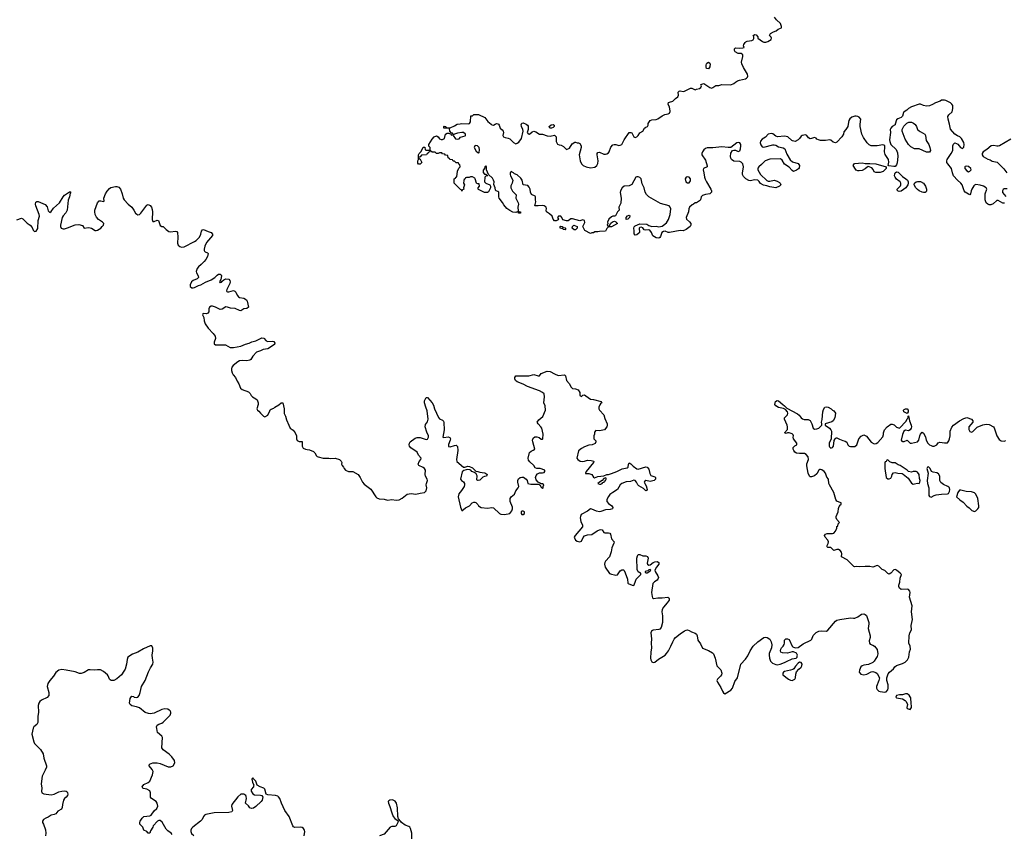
# Model space of a CAD drawing. Header units: inches. Extents: x 2106670 to 2322961, y 36024 to 224899.
# Tile 230 of 256: x 2293868 to 2307051, y 140492 to 151401. Entities that reach past the tile are written whole.
import ezdxf

# ---------------------------------------------------------------- set-up
doc = ezdxf.new("R2010")
doc.units = ezdxf.units.IN
doc.header["$MEASUREMENT"] = 0
for name, color, linetype in [('C2194', 7, 'Continuous'), ('C2195', 7, 'Continuous'), ('C3104', 7, 'Continuous'), ('C3105', 7, 'Continuous')]:
    doc.layers.add(name, color=color, linetype=linetype)

msp = doc.modelspace()

# ---------------------------------------------------------------- linework, layer by layer
at = {"layer": 'C2194', "color": 5, "elevation": 20}
for points in [[(2300000, 149205), (2299990, 149206), (2299986, 149210), (2299968, 149270), (2299960, 149280), (2299930, 149298), (2299904, 149296), (2299887, 149287), (2299850, 149286), (2299838, 149282), (2299834, 149270), (2299818, 149262), (2299813, 149247), (2299812, 149210), (2299822, 149190), (2299812, 149150), (2299814, 149130), (2299798, 149122), (2299790, 149106), (2299782, 149122), (2299770, 149126), (2299687, 149213), (2299686, 149270), (2299702, 149278), (2299707, 149293), (2299722, 149298), (2299728, 149372), (2299747, 149413), (2299766, 149430), (2299762, 149462), (2299747, 149467), (2299742, 149482), (2299710, 149486), (2299690, 149506), (2299670, 149506), (2299662, 149522), (2299627, 149527), (2299622, 149542), (2299606, 149550), (2299602, 149582), (2299570, 149586), (2299562, 149602), (2299530, 149606), (2299518, 149618), (2299490, 149618), (2299470, 149608), (2299448, 149608), (2299430, 149626), (2299390, 149626), (2299370, 149646), (2299358, 149642), (2299353, 149627), (2299338, 149622), (2299334, 149610), (2299318, 149602), (2299314, 149590), (2299250, 149586), (2299230, 149566), (2299218, 149562), (2299214, 149550), (2299218, 149538), (2299230, 149534), (2299254, 149490), (2299230, 149468), (2299208, 149468), (2299200, 149480), (2299198, 149510), (2299206, 149530), (2299206, 149590), (2299218, 149610), (2299244, 149636), (2299270, 149692), (2299293, 149693), (2299298, 149658), (2299310, 149654), (2299350, 149654), (2299362, 149658), (2299366, 149690), (2299347, 149707), (2299346, 149730), (2299390, 149802), (2299418, 149830), (2299450, 149845), (2299470, 149832), (2299490, 149805), (2299510, 149796), (2299530, 149796), (2299558, 149810), (2299568, 149870), (2299590, 149882), (2299610, 149882), (2299634, 149874), (2299650, 149854), (2299662, 149858), (2299666, 149870), (2299662, 149882), (2299646, 149886), (2299628, 149908), (2299622, 149942), (2299610, 149946), (2299550, 149946), (2299546, 149950), (2299546, 149970), (2299550, 149974), (2299572, 149972), (2299578, 149958), (2299590, 149954), (2299630, 149954), (2299690, 149978), (2299727, 150000)], [(2300000, 149708), (2299998, 149710), (2299970, 149715), (2299962, 149710), (2299952, 149690), (2299980, 149640), (2300000, 149622)], [(2293830, 148721), (2293890, 148743), (2293910, 148735), (2293970, 148678), (2294010, 148650), (2294037, 148617), (2294050, 148582), (2294064, 148564), (2294090, 148568), (2294110, 148605), (2294117, 148710), (2294131, 148770), (2294129, 148790), (2294082, 148910), (2294078, 148930), (2294084, 148956), (2294096, 148964), (2294116, 148964), (2294210, 148924), (2294235, 148895), (2294250, 148841), (2294270, 148821), (2294290, 148833), (2294322, 148878), (2294403, 148950), (2294450, 149028), (2294468, 149050), (2294536, 149096), (2294550, 149094), (2294551, 149090), (2294543, 149077), (2294536, 149030), (2294518, 148982), (2294502, 148850), (2294485, 148815), (2294450, 148774), (2294438, 148750), (2294414, 148650), (2294415, 148630), (2294425, 148610), (2294450, 148598), (2294470, 148602), (2294510, 148612), (2294610, 148652), (2294660, 148660), (2294707, 148647), (2294730, 148608), (2294790, 148616), (2294810, 148615), (2294831, 148611), (2294878, 148578), (2294890, 148576), (2294910, 148583), (2294954, 148610), (2294974, 148630), (2294989, 148650), (2294993, 148670), (2294977, 148690), (2294924, 148724), (2294897, 148757), (2294878, 148790), (2294873, 148830), (2294875, 148850), (2294910, 148950), (2294930, 148973), (2294955, 148975), (2294990, 148966), (2294997, 148970), (2294996, 149010), (2295016, 149070), (2295037, 149103), (2295070, 149139), (2295090, 149152), (2295150, 149167), (2295168, 149168), (2295196, 149156), (2295219, 149130), (2295242, 149070), (2295252, 149010), (2295265, 148990), (2295320, 148930), (2295369, 148890), (2295398, 148850), (2295419, 148810), (2295435, 148795), (2295450, 148787), (2295470, 148792), (2295490, 148808), (2295570, 148919), (2295590, 148924), (2295613, 148913), (2295631, 148891), (2295641, 148861), (2295644, 148830), (2295643, 148723), (2295650, 148700), (2295670, 148698), (2295710, 148716), (2295725, 148710), (2295750, 148644), (2295770, 148633), (2295790, 148630), (2295828, 148590), (2295864, 148565), (2295890, 148559), (2295950, 148567), (2295970, 148563), (2295980, 148550), (2295987, 148487), (2295980, 148410), (2295990, 148382), (2296010, 148363), (2296035, 148355), (2296070, 148360), (2296210, 148431), (2296230, 148445), (2296275, 148490), (2296294, 148530), (2296303, 148570), (2296314, 148586), (2296330, 148592), (2296390, 148564), (2296430, 148550), (2296451, 148530), (2296448, 148510), (2296370, 148419), (2296346, 148370), (2296336, 148330), (2296336, 148310), (2296341, 148301), (2296352, 148292), (2296381, 148281), (2296391, 148271), (2296382, 148230), (2296361, 148190), (2296339, 148161), (2296299, 148121), (2296261, 148090), (2296245, 148070), (2296232, 148030), (2296237, 148010), (2296259, 147970), (2296261, 147950), (2296245, 147930), (2296190, 147907), (2296170, 147890), (2296150, 147850), (2296150, 147828), (2296172, 147812), (2296190, 147809), (2296210, 147814), (2296260, 147840), (2296291, 147850), (2296355, 147885), (2296430, 147916), (2296480, 147950), (2296510, 147981), (2296530, 147994), (2296550, 147994), (2296564, 147984), (2296570, 147970), (2296560, 147920), (2296544, 147890), (2296550, 147877), (2296556, 147884), (2296570, 147888), (2296579, 147901), (2296601, 147919), (2296630, 147932), (2296667, 147927), (2296680, 147910), (2296684, 147890), (2296682, 147870), (2296640, 147790), (2296638, 147770), (2296643, 147763), (2296650, 147758), (2296670, 147756), (2296730, 147775), (2296750, 147765), (2296764, 147750), (2296780, 147710), (2296796, 147690), (2296810, 147682), (2296871, 147671), (2296904, 147650), (2296914, 147630), (2296930, 147550), (2296910, 147532), (2296869, 147531), (2296830, 147504), (2296810, 147506), (2296754, 147534), (2296690, 147538), (2296650, 147553), (2296630, 147554), (2296577, 147523), (2296550, 147522), (2296490, 147551), (2296450, 147564), (2296430, 147564), (2296408, 147550), (2296400, 147530), (2296399, 147490), (2296389, 147471), (2296370, 147464), (2296330, 147465), (2296321, 147460), (2296317, 147450), (2296332, 147412), (2296337, 147370), (2296352, 147330), (2296390, 147270), (2296458, 147199), (2296484, 147164), (2296489, 147130), (2296470, 147082), (2296470, 147061), (2296490, 147049), (2296625, 147045), (2296688, 147010), (2296729, 147009), (2296830, 147027), (2296890, 147058), (2296942, 147070), (2296974, 147086), (2297030, 147100), (2297110, 147139), (2297135, 147135), (2297170, 147100), (2297190, 147090), (2297255, 147095), (2297270, 147090), (2297283, 147070), (2297281, 147050), (2297190, 146993), (2297130, 146983), (2297090, 146965), (2297039, 146950), (2296990, 146893), (2296962, 146850), (2296950, 146841), (2296910, 146831), (2296850, 146836), (2296810, 146832), (2296790, 146821), (2296725, 146770), (2296710, 146750), (2296706, 146725), (2296704, 146704), (2296711, 146670), (2296725, 146645), (2296758, 146610), (2296779, 146559), (2296804, 146524), (2296826, 146466), (2296848, 146448), (2296930, 146418), (2296954, 146394), (2296968, 146368), (2296985, 146350), (2297030, 146326), (2297046, 146310), (2297061, 146270), (2297061, 146250), (2297041, 146190), (2297051, 146171), (2297070, 146158), (2297090, 146132), (2297134, 146090), (2297150, 146085), (2297190, 146105), (2297215, 146165), (2297223, 146177), (2297235, 146185), (2297270, 146198), (2297286, 146214), (2297338, 146242), (2297370, 146271), (2297390, 146271), (2297408, 146190), (2297408, 146128), (2297427, 146090), (2297441, 146041), (2297471, 145970), (2297491, 145931), (2297530, 145905), (2297558, 145870), (2297572, 145830), (2297572, 145790), (2297585, 145765), (2297610, 145754), (2297652, 145752), (2297652, 145690), (2297665, 145665), (2297694, 145650), (2297716, 145644), (2297750, 145642), (2297800, 145620), (2297820, 145600), (2297841, 145561), (2297850, 145551), (2297865, 145545), (2297930, 145531), (2298009, 145531), (2298030, 145525), (2298090, 145531), (2298151, 145511), (2298171, 145490), (2298179, 145470), (2298178, 145450), (2298185, 145430), (2298202, 145410), (2298212, 145390), (2298232, 145370), (2298270, 145351), (2298330, 145351), (2298401, 145310), (2298427, 145270), (2298456, 145210), (2298479, 145179), (2298570, 145116), (2298636, 145010), (2298650, 144996), (2298683, 144983), (2298750, 144981), (2298794, 144966), (2298850, 144975), (2298908, 144968), (2298947, 144973), (2298988, 144992), (2299054, 145046), (2299110, 145058), (2299173, 145047), (2299230, 145061), (2299290, 145068), (2299310, 145091), (2299318, 145130), (2299312, 145170), (2299314, 145190), (2299329, 145230), (2299325, 145250), (2299303, 145290), (2299298, 145310), (2299301, 145370), (2299289, 145390), (2299270, 145405), (2299213, 145430), (2299202, 145450), (2299217, 145483), (2299238, 145510), (2299243, 145530), (2299209, 145570), (2299189, 145610), (2299106, 145666), (2299088, 145688), (2299084, 145710), (2299086, 145730), (2299098, 145750), (2299165, 145795), (2299190, 145806), (2299230, 145805), (2299310, 145779), (2299330, 145784), (2299342, 145810), (2299340, 145830), (2299318, 145878), (2299296, 145950), (2299301, 145979), (2299330, 146015), (2299339, 146050), (2299325, 146165), (2299305, 146210), (2299288, 146270), (2299290, 146298), (2299310, 146342), (2299330, 146341), (2299390, 146271), (2299410, 146238), (2299424, 146190), (2299475, 146075), (2299490, 146057), (2299530, 146039), (2299543, 146023), (2299548, 146008), (2299552, 145908), (2299532, 145812), (2299547, 145807), (2299603, 145817), (2299626, 145805), (2299634, 145790), (2299633, 145770), (2299611, 145711), (2299610, 145687), (2299630, 145683), (2299690, 145700), (2299710, 145702), (2299730, 145685), (2299736, 145630), (2299715, 145510), (2299723, 145483), (2299810, 145411), (2299830, 145411), (2299870, 145421), (2299890, 145418), (2299930, 145398), (2299977, 145357), (2300000, 145351)], [(2300000, 145231), (2299993, 145233), (2299990, 145238), (2299992, 145292), (2299979, 145319), (2299956, 145336), (2299921, 145350), (2299907, 145367), (2299895, 145375), (2299870, 145379), (2299845, 145375), (2299815, 145365), (2299794, 145346), (2299769, 145250), (2299784, 145230), (2299812, 145212), (2299823, 145190), (2299824, 145170), (2299817, 145150), (2299785, 145095), (2299749, 145050), (2299739, 145010), (2299770, 144871), (2299787, 144830), (2299790, 144826), (2299837, 144863), (2299890, 144890), (2299928, 144932), (2299950, 144942), (2299961, 144941), (2299977, 144937), (2300000, 144907)], [(2295910, 140490), (2295894, 140510), (2295850, 140539), (2295830, 140560), (2295776, 140656), (2295750, 140678), (2295730, 140678), (2295712, 140668), (2295656, 140604), (2295650, 140587), (2295619, 140541), (2295610, 140506), (2295590, 140506), (2295570, 140528), (2295530, 140546), (2295518, 140590), (2295478, 140630), (2295475, 140650), (2295482, 140670), (2295509, 140710), (2295529, 140731), (2295610, 140741), (2295630, 140751), (2295670, 140807), (2295702, 140838), (2295716, 140870), (2295710, 140909), (2295697, 140930), (2295632, 140972), (2295619, 140990), (2295619, 141050), (2295610, 141074), (2295570, 141099), (2295526, 141106), (2295518, 141110), (2295509, 141130), (2295530, 141158), (2295590, 141185), (2295610, 141205), (2295648, 141290), (2295653, 141333), (2295640, 141360), (2295601, 141410), (2295604, 141430), (2295652, 141448), (2295710, 141450), (2295750, 141442), (2295858, 141398), (2295890, 141395), (2295921, 141410), (2295947, 141450), (2295940, 141480), (2295907, 141530), (2295870, 141567), (2295790, 141625), (2295773, 141650), (2295779, 141790), (2295770, 141805), (2295715, 141855), (2295702, 141910), (2295701, 141930), (2295710, 141953), (2295733, 141967), (2295770, 141980), (2295790, 141995), (2295882, 142090), (2295893, 142113), (2295893, 142130), (2295884, 142144), (2295870, 142157), (2295850, 142167), (2295810, 142172), (2295770, 142166), (2295670, 142116), (2295614, 142106), (2295591, 142109), (2295550, 142125), (2295470, 142184), (2295430, 142199), (2295370, 142213), (2295349, 142229), (2295337, 142250), (2295347, 142313), (2295363, 142337), (2295370, 142341), (2295390, 142338), (2295402, 142330), (2295430, 142324), (2295451, 142329), (2295469, 142350), (2295482, 142390), (2295498, 142470), (2295549, 142550), (2295593, 142670), (2295619, 142721), (2295652, 142770), (2295656, 142796), (2295645, 142850), (2295643, 142890), (2295652, 142948), (2295650, 142986), (2295635, 143015), (2295616, 143016), (2295524, 142976), (2295450, 142932), (2295377, 142903), (2295317, 142863), (2295305, 142835), (2295299, 142770), (2295278, 142702), (2295264, 142676), (2295232, 142628), (2295167, 142573), (2295130, 142551), (2295094, 142554), (2295081, 142561), (2295069, 142570), (2295054, 142615), (2295044, 142630), (2294990, 142674), (2294950, 142693), (2294910, 142696), (2294870, 142689), (2294810, 142696), (2294790, 142693), (2294730, 142659), (2294690, 142646), (2294670, 142645), (2294610, 142669), (2294492, 142692), (2294430, 142698), (2294390, 142689), (2294350, 142659), (2294319, 142610), (2294270, 142553), (2294246, 142510), (2294234, 142470), (2294257, 142390), (2294256, 142350), (2294235, 142325), (2294160, 142290), (2294136, 142270), (2294122, 142250), (2294116, 142216), (2294118, 142130), (2294111, 142070), (2294110, 141990), (2294097, 141963), (2294058, 141930), (2294048, 141912), (2294032, 141832), (2294058, 141730), (2294068, 141710), (2294146, 141630), (2294181, 141570), (2294192, 141510), (2294227, 141410), (2294225, 141390), (2294209, 141351), (2294170, 141270), (2294157, 141170), (2294163, 141110), (2294158, 141070), (2294165, 141050), (2294190, 141034), (2294290, 141019), (2294330, 141028), (2294390, 141062), (2294430, 141072), (2294470, 141075), (2294490, 141070), (2294502, 141062), (2294510, 141050), (2294514, 141030), (2294509, 141010), (2294492, 140990), (2294466, 140970), (2294456, 140950), (2294439, 140890), (2294436, 140850), (2294427, 140830), (2294379, 140801), (2294350, 140768), (2294330, 140757), (2294290, 140747), (2294250, 140722), (2294218, 140710), (2294185, 140690), (2294171, 140670), (2294175, 140650), (2294187, 140627), (2294214, 140554), (2294218, 140510), (2294212, 140470)], [(2297676, 140470), (2297685, 140530), (2297681, 140550), (2297670, 140571), (2297650, 140585), (2297630, 140590), (2297550, 140585), (2297533, 140593), (2297524, 140604), (2297475, 140730), (2297416, 140810), (2297373, 140910), (2297352, 140972), (2297334, 140995), (2297323, 141003), (2297292, 141012), (2297190, 141019), (2297169, 141029), (2297150, 141095), (2297135, 141110), (2297086, 141126), (2297049, 141149), (2297030, 141205), (2296997, 141237), (2296990, 141249), (2296980, 141240), (2296976, 141230), (2296983, 141190), (2297001, 141150), (2297000, 141140), (2296998, 141130), (2296967, 141093), (2296966, 141070), (2296990, 141036), (2297010, 141021), (2297090, 141016), (2297112, 141010), (2297122, 140990), (2297121, 140970), (2297116, 140950), (2297101, 140930), (2297030, 140863), (2296997, 140843), (2296970, 140839), (2296950, 140848), (2296933, 140873), (2296893, 140910), (2296905, 140970), (2296901, 141001), (2296894, 141014), (2296870, 141028), (2296850, 141031), (2296830, 141028), (2296787, 140993), (2296707, 140890), (2296703, 140870), (2296715, 140810), (2296707, 140793), (2296670, 140786), (2296470, 140781), (2296362, 140758), (2296342, 140750), (2296327, 140733), (2296309, 140690), (2296290, 140670), (2296184, 140590), (2296168, 140570), (2296161, 140550), (2296159, 140530), (2296170, 140505), (2296198, 140478)], [(2299119, 140430), (2299120, 140510), (2299100, 140570), (2299090, 140587), (2299077, 140597), (2299030, 140613), (2298978, 140650), (2298970, 140666), (2298938, 140698), (2298932, 140732), (2298928, 140848), (2298914, 140910), (2298896, 140936), (2298870, 140950), (2298853, 140953), (2298824, 140950), (2298810, 140941), (2298803, 140930), (2298804, 140910), (2298824, 140864), (2298850, 140779), (2298870, 140730), (2298890, 140706), (2298934, 140674), (2298932, 140650), (2298910, 140608), (2298890, 140595), (2298850, 140596), (2298830, 140589), (2298747, 140493), (2298684, 140470)]]:
    msp.add_lwpolyline(points, dxfattribs=at)
msp.add_lwpolyline([(2299810, 149889), (2299790, 149889), (2299730, 149881), (2299678, 149862), (2299674, 149850), (2299704, 149804), (2299730, 149801), (2299750, 149807), (2299770, 149826), (2299834, 149846), (2299838, 149850), (2299835, 149870)], close=True, dxfattribs=at)
at = {"layer": 'C2195', "color": 5, "elevation": 20}
msp.add_lwpolyline([(2299727, 150000), (2299730, 150002), (2299764, 150004), (2299790, 150012), (2299875, 150005), (2299890, 150011), (2299906, 150034), (2299910, 150114), (2299930, 150114), (2299950, 150132), (2300000, 150132)], dxfattribs=at)
at = {"layer": 'C3104', "color": 5, "elevation": 20}
for points in [[(2304961, 150000), (2304956, 149970), (2304930, 149929), (2304903, 149897), (2304896, 149870), (2304875, 149830), (2304810, 149759), (2304790, 149754), (2304761, 149761), (2304730, 149788), (2304714, 149794), (2304658, 149782), (2304590, 149781), (2304562, 149790), (2304542, 149802), (2304530, 149815), (2304510, 149824), (2304470, 149808), (2304450, 149806), (2304430, 149818), (2304409, 149849), (2304390, 149857), (2304346, 149850), (2304330, 149839), (2304310, 149810), (2304290, 149790), (2304250, 149769), (2304217, 149777), (2304205, 149785), (2304152, 149832), (2304110, 149840), (2304013, 149833), (2303990, 149843), (2303950, 149874), (2303930, 149878), (2303890, 149869), (2303854, 149826), (2303810, 149803), (2303788, 149772), (2303784, 149750), (2303790, 149726), (2303810, 149700), (2303833, 149693), (2303950, 149725), (2303970, 149725), (2303990, 149721), (2304030, 149698), (2304090, 149687), (2304111, 149670), (2304139, 149599), (2304185, 149525), (2304216, 149496), (2304290, 149474), (2304307, 149450), (2304304, 149416), (2304296, 149404), (2304270, 149384), (2304230, 149369), (2304210, 149382), (2304170, 149428), (2304110, 149464), (2304079, 149520), (2304056, 149536), (2303910, 149533), (2303850, 149511), (2303830, 149494), (2303800, 149460), (2303764, 149430), (2303749, 149411), (2303750, 149390), (2303788, 149328), (2303870, 149248), (2303890, 149238), (2303910, 149238), (2303970, 149252), (2304010, 149240), (2304041, 149221), (2304051, 149210), (2304058, 149190), (2304056, 149184), (2304043, 149170), (2303990, 149149), (2303910, 149161), (2303870, 149177), (2303826, 149186), (2303788, 149208), (2303770, 149236), (2303750, 149254), (2303710, 149258), (2303650, 149245), (2303630, 149246), (2303590, 149270), (2303560, 149300), (2303548, 149328), (2303546, 149346), (2303560, 149430), (2303550, 149472), (2303530, 149493), (2303510, 149502), (2303430, 149506), (2303399, 149530), (2303388, 149548), (2303383, 149570), (2303388, 149612), (2303410, 149648), (2303430, 149655), (2303450, 149652), (2303490, 149636), (2303510, 149643), (2303520, 149670), (2303524, 149710), (2303522, 149730), (2303510, 149752), (2303490, 149755), (2303470, 149751), (2303390, 149689), (2303352, 149688), (2303270, 149700), (2303150, 149684), (2303075, 149685), (2303050, 149677), (2303030, 149659), (2303011, 149630), (2303002, 149610), (2303003, 149590), (2303050, 149518), (2303074, 149446), (2303071, 149430), (2303023, 149410), (2303018, 149390), (2303030, 149350), (2303038, 149290), (2303046, 149266), (2303062, 149230), (2303123, 149130), (2303131, 149110), (2303131, 149090), (2303110, 149070), (2303050, 149061), (2303010, 149046), (2302994, 149030), (2302983, 148990), (2302970, 148973), (2302930, 148949), (2302911, 148949), (2302892, 148930), (2302870, 148921), (2302835, 148890), (2302828, 148870), (2302824, 148830), (2302791, 148750), (2302795, 148730), (2302836, 148696), (2302855, 148670), (2302855, 148650), (2302846, 148630), (2302790, 148592), (2302750, 148574), (2302710, 148579), (2302570, 148553), (2302550, 148553), (2302510, 148569), (2302490, 148565), (2302468, 148552), (2302450, 148498), (2302437, 148483), (2302424, 148476), (2302390, 148478), (2302345, 148505), (2302329, 148550), (2302303, 148583), (2302290, 148589), (2302250, 148584), (2302230, 148588), (2302213, 148613), (2302190, 148624), (2302170, 148619), (2302161, 148610), (2302168, 148550), (2302160, 148540), (2302130, 148521), (2302110, 148517), (2302095, 148535), (2302095, 148575), (2302089, 148610), (2302095, 148625), (2302110, 148642), (2302170, 148665), (2302264, 148664), (2302290, 148645), (2302330, 148632), (2302390, 148634), (2302427, 148627), (2302470, 148637), (2302490, 148648), (2302530, 148679), (2302557, 148723), (2302577, 148790), (2302586, 148866), (2302579, 148890), (2302566, 148906), (2302450, 148941), (2302293, 149030), (2302259, 149059), (2302241, 149090), (2302227, 149147), (2302204, 149204), (2302189, 149270), (2302170, 149287), (2302150, 149296), (2302130, 149297), (2302119, 149290), (2302064, 149196), (2302030, 149178), (2301961, 149170), (2301935, 149150), (2301911, 149110), (2301908, 149088), (2301921, 149010), (2301918, 148942), (2301892, 148890), (2301894, 148850), (2301870, 148826), (2301844, 148776), (2301832, 148768), (2301810, 148769), (2301790, 148762), (2301758, 148730), (2301738, 148690), (2301742, 148670), (2301734, 148650), (2301750, 148634), (2301762, 148638), (2301783, 148677), (2301805, 148695), (2301830, 148702), (2301850, 148694), (2301874, 148670), (2301790, 148628), (2301750, 148626), (2301730, 148606), (2301710, 148568), (2301630, 148566), (2301610, 148558), (2301570, 148558), (2301550, 148546), (2301530, 148546), (2301510, 148538), (2301436, 148576), (2301406, 148630), (2301435, 148685), (2301430, 148712), (2301410, 148720), (2301370, 148709), (2301270, 148736), (2301248, 148732), (2301210, 148708), (2301189, 148709), (2301142, 148722), (2301129, 148750), (2301113, 148770), (2301090, 148772), (2301082, 148770), (2301071, 148750), (2301082, 148730), (2301078, 148722), (2301052, 148708), (2301030, 148706), (2301010, 148728), (2300998, 148770), (2300963, 148803), (2300922, 148830), (2300918, 148850), (2300922, 148870), (2300915, 148890), (2300890, 148906), (2300870, 148912), (2300810, 148906), (2300766, 148910), (2300777, 148963), (2300773, 148990), (2300775, 149030), (2300770, 149039), (2300720, 149060), (2300709, 149089), (2300705, 149130), (2300690, 149159), (2300670, 149179), (2300609, 149189), (2300594, 149250), (2300579, 149280), (2300530, 149322), (2300495, 149335), (2300478, 149350), (2300450, 149366), (2300434, 149350), (2300434, 149326), (2300438, 149310), (2300471, 149250), (2300461, 149210), (2300443, 149177), (2300443, 149150), (2300466, 149106), (2300516, 149056), (2300513, 149010), (2300543, 148950), (2300546, 148930), (2300536, 148890), (2300542, 148842), (2300552, 148832), (2300572, 148830), (2300574, 148810), (2300570, 148808), (2300550, 148808), (2300542, 148822), (2300530, 148826), (2300510, 148818), (2300470, 148825), (2300430, 148844), (2300390, 148874), (2300350, 148922), (2300332, 148952), (2300288, 149010), (2300282, 149030), (2300285, 149070), (2300282, 149090), (2300270, 149102), (2300246, 149110), (2300240, 149120), (2300235, 149150), (2300216, 149196), (2300219, 149230), (2300213, 149253), (2300199, 149279), (2300146, 149326), (2300118, 149390), (2300118, 149430), (2300110, 149446), (2300094, 149430), (2300093, 149407), (2300073, 149387), (2300073, 149353), (2300090, 149334), (2300112, 149332), (2300118, 149318), (2300134, 149314), (2300130, 149308), (2300110, 149306), (2300094, 149290), (2300092, 149230), (2300110, 149212), (2300162, 149190), (2300172, 149172), (2300172, 149150), (2300144, 149096), (2300130, 149086), (2300093, 149087), (2300010, 149126), (2300006, 149130), (2300006, 149150), (2300026, 149170), (2300022, 149202), (2300000, 149205)], [(2300181, 150000), (2300190, 149993), (2300210, 149987), (2300232, 150000)], [(2300277, 150000), (2300287, 149990), (2300301, 149950), (2300330, 149927), (2300341, 149910), (2300345, 149890), (2300335, 149850), (2300345, 149830), (2300370, 149821), (2300410, 149814), (2300430, 149805), (2300478, 149758), (2300510, 149740), (2300530, 149746), (2300550, 149762), (2300587, 149810), (2300607, 149910), (2300604, 149930), (2300587, 149970), (2300584, 149996), (2300585, 150000)], [(2300651, 150000), (2300665, 149990), (2300674, 149974), (2300676, 149930), (2300661, 149890), (2300674, 149874), (2300694, 149870), (2300730, 149901), (2300750, 149907), (2300779, 149899), (2300830, 149866), (2300870, 149866), (2300930, 149847), (2300970, 149843), (2301030, 149854), (2301052, 149832), (2301052, 149770), (2301070, 149734), (2301090, 149725), (2301120, 149720), (2301150, 149702), (2301190, 149662), (2301230, 149682), (2301263, 149737), (2301300, 149760), (2301310, 149762), (2301333, 149753), (2301350, 149752), (2301370, 149742), (2301385, 149710), (2301386, 149690), (2301358, 149590), (2301371, 149510), (2301390, 149471), (2301411, 149450), (2301454, 149430), (2301510, 149419), (2301570, 149428), (2301597, 149450), (2301610, 149474), (2301613, 149510), (2301602, 149590), (2301602, 149610), (2301610, 149622), (2301630, 149625), (2301690, 149601), (2301710, 149598), (2301730, 149605), (2301750, 149618), (2301759, 149630), (2301785, 149695), (2301810, 149725), (2301829, 149731), (2301850, 149731), (2301890, 149717), (2301910, 149719), (2301929, 149730), (2301961, 149790), (2302030, 149891), (2302050, 149891), (2302066, 149886), (2302091, 149830), (2302110, 149822), (2302129, 149830), (2302149, 149850), (2302170, 149886), (2302210, 149907), (2302234, 149946), (2302250, 149961), (2302275, 149970), (2302282, 149990), (2302282, 150000)], [(2305590, 150000), (2305588, 149992), (2305550, 149969), (2305531, 149950), (2305525, 149930), (2305528, 149888), (2305514, 149790), (2305517, 149770), (2305534, 149730), (2305602, 149662), (2305620, 149620), (2305627, 149570), (2305617, 149483), (2305610, 149457), (2305590, 149437), (2305570, 149435), (2305505, 149445), (2305498, 149450), (2305505, 149495), (2305500, 149530), (2305457, 149597), (2305447, 149630), (2305453, 149693), (2305450, 149715), (2305425, 149725), (2305350, 149713), (2305270, 149712), (2305243, 149724), (2305214, 149750), (2305164, 149824), (2305142, 149870), (2305120, 149970), (2305122, 150000)], [(2305855, 150000), (2305858, 149998), (2305876, 149970), (2305891, 149930), (2305910, 149911), (2305925, 149905), (2305986, 149866), (2305995, 149850), (2306004, 149784), (2306043, 149730), (2306056, 149690), (2306063, 149650), (2306050, 149629), (2306010, 149627), (2305912, 149672), (2305850, 149672), (2305799, 149699), (2305768, 149728), (2305722, 149802), (2305683, 149910), (2305683, 149930), (2305705, 149975), (2305732, 150000)], [(2307055, 148945), (2307030, 148942), (2306970, 148981), (2306950, 148979), (2306903, 148937), (2306870, 148922), (2306850, 148922), (2306830, 148930), (2306810, 148950), (2306803, 148963), (2306795, 148990), (2306794, 149070), (2306816, 149130), (2306809, 149150), (2306772, 149170), (2306727, 149187), (2306668, 149192), (2306654, 149186), (2306644, 149176), (2306618, 149130), (2306608, 149110), (2306599, 149070), (2306590, 149056), (2306570, 149063), (2306527, 149090), (2306514, 149110), (2306488, 149188), (2306471, 149211), (2306423, 149250), (2306372, 149310), (2306356, 149350), (2306346, 149410), (2306293, 149470), (2306283, 149490), (2306281, 149510), (2306287, 149530), (2306342, 149610), (2306361, 149650), (2306362, 149710), (2306370, 149734), (2306389, 149751), (2306410, 149745), (2306430, 149732), (2306465, 149690), (2306490, 149676), (2306510, 149692), (2306513, 149730), (2306510, 149758), (2306479, 149810), (2306455, 149830), (2306424, 149845), (2306390, 149869), (2306333, 149933), (2306317, 150000)], [(2307138, 149802), (2306987, 149713), (2306970, 149708), (2306950, 149708), (2306910, 149717), (2306875, 149710), (2306819, 149661), (2306767, 149630), (2306757, 149610), (2306757, 149590), (2306768, 149568), (2306830, 149533), (2306863, 149523), (2306890, 149508), (2306954, 149494), (2307044, 149404), (2307083, 149350)], [(2300000, 149622), (2300010, 149614), (2300018, 149622), (2300023, 149657), (2300019, 149690), (2300000, 149708)], [(2307090, 149136), (2307050, 149134), (2307035, 149125), (2307027, 149110), (2307028, 149088), (2307072, 149032)], [(2300000, 144907), (2300013, 144890), (2300046, 144870), (2300130, 144859), (2300190, 144870), (2300210, 144864), (2300290, 144788), (2300310, 144779), (2300354, 144774), (2300410, 144782), (2300429, 144790), (2300458, 144822), (2300467, 144853), (2300466, 144874), (2300436, 144950), (2300436, 144990), (2300449, 145010), (2300491, 145049), (2300509, 145091), (2300543, 145130), (2300552, 145148), (2300538, 145210), (2300539, 145230), (2300548, 145252), (2300570, 145270), (2300590, 145275), (2300613, 145273), (2300650, 145250), (2300663, 145230), (2300672, 145190), (2300710, 145181), (2300820, 145180), (2300834, 145174), (2300850, 145142), (2300870, 145122), (2300878, 145130), (2300878, 145150), (2300886, 145170), (2300870, 145186), (2300846, 145186), (2300846, 145190), (2300810, 145206), (2300781, 145241), (2300773, 145270), (2300781, 145299), (2300799, 145321), (2300829, 145331), (2300870, 145331), (2300890, 145338), (2300899, 145350), (2300898, 145370), (2300838, 145390), (2300792, 145392), (2300770, 145401), (2300750, 145429), (2300698, 145478), (2300682, 145502), (2300678, 145530), (2300696, 145604), (2300717, 145623), (2300745, 145635), (2300764, 145650), (2300738, 145750), (2300736, 145770), (2300743, 145797), (2300767, 145813), (2300790, 145816), (2300824, 145804), (2300850, 145783), (2300870, 145782), (2300872, 145788), (2300876, 145850), (2300858, 145930), (2300847, 145950), (2300808, 145988), (2300796, 146010), (2300818, 146042), (2300874, 146086), (2300907, 146170), (2300904, 146230), (2300885, 146270), (2300894, 146350), (2300890, 146390), (2300870, 146407), (2300829, 146430), (2300669, 146489), (2300610, 146522), (2300530, 146550), (2300506, 146570), (2300498, 146590), (2300498, 146610), (2300509, 146630), (2300526, 146634), (2300686, 146634), (2300750, 146651), (2300810, 146632), (2300827, 146633), (2300850, 146662), (2300930, 146693), (2300970, 146691), (2301030, 146657), (2301078, 146638), (2301164, 146644), (2301177, 146630), (2301191, 146570), (2301227, 146527), (2301250, 146479), (2301270, 146462), (2301310, 146457), (2301344, 146444), (2301366, 146410), (2301370, 146374), (2301390, 146354), (2301410, 146374), (2301430, 146376), (2301450, 146366), (2301510, 146319), (2301550, 146316), (2301654, 146290), (2301662, 146270), (2301650, 146265), (2301636, 146244), (2301624, 146210), (2301624, 146190), (2301631, 146170), (2301687, 146110), (2301701, 146061), (2301735, 145990), (2301736, 145970), (2301731, 145950), (2301698, 145910), (2301630, 145894), (2301582, 145898), (2301564, 145876), (2301562, 145850), (2301554, 145830), (2301554, 145790), (2301580, 145760), (2301582, 145750), (2301574, 145726), (2301534, 145710), (2301490, 145704), (2301430, 145679), (2301390, 145659), (2301351, 145629), (2301326, 145530), (2301342, 145510), (2301371, 145491), (2301403, 145483), (2301430, 145487), (2301470, 145503), (2301520, 145500), (2301554, 145490), (2301552, 145470), (2301451, 145350), (2301442, 145330), (2301445, 145325), (2301490, 145323), (2301530, 145311), (2301550, 145274), (2301565, 145265), (2301610, 145286), (2301689, 145291), (2301730, 145312), (2301750, 145312), (2301790, 145323), (2301864, 145350), (2301935, 145385), (2302001, 145399), (2302014, 145410), (2302019, 145450), (2302030, 145465), (2302050, 145454), (2302081, 145421), (2302130, 145388), (2302150, 145384), (2302250, 145413), (2302270, 145410), (2302290, 145381), (2302303, 145323), (2302318, 145298), (2302370, 145279), (2302379, 145270), (2302383, 145250), (2302365, 145230), (2302310, 145217), (2302250, 145229), (2302238, 145222), (2302231, 145210), (2302236, 145190), (2302257, 145157), (2302270, 145110), (2302264, 145096), (2302250, 145094), (2302222, 145122), (2302157, 145157), (2302144, 145170), (2302127, 145207), (2302109, 145229), (2302090, 145233), (2302045, 145215), (2301990, 145211), (2301929, 145190), (2301910, 145171), (2301872, 145108), (2301810, 145071), (2301770, 145041), (2301750, 145016), (2301730, 144975), (2301730, 144948), (2301750, 144924), (2301796, 144890), (2301811, 144870), (2301807, 144853), (2301776, 144844), (2301710, 144837), (2301650, 144813), (2301630, 144810), (2301590, 144818), (2301530, 144848), (2301510, 144849), (2301470, 144819), (2301385, 144775), (2301375, 144750), (2301374, 144730), (2301383, 144683), (2301404, 144630), (2301403, 144610), (2301305, 144495), (2301292, 144470), (2301311, 144430), (2301330, 144416), (2301370, 144411), (2301390, 144418), (2301414, 144465), (2301432, 144488), (2301470, 144502), (2301530, 144508), (2301602, 144558), (2301630, 144571), (2301650, 144575), (2301668, 144568), (2301690, 144536), (2301702, 144530), (2301750, 144531), (2301770, 144526), (2301779, 144510), (2301790, 144450), (2301826, 144410), (2301824, 144390), (2301797, 144330), (2301786, 144274), (2301763, 144210), (2301713, 144150), (2301702, 144130), (2301697, 144110), (2301709, 144070), (2301767, 143987), (2301790, 143974), (2301830, 143965), (2301850, 143964), (2301870, 143969), (2301910, 144019), (2301930, 144032), (2301952, 144032), (2301963, 144023), (2301976, 143996), (2302004, 143910), (2302010, 143857), (2302016, 143850), (2302070, 143827), (2302090, 143825), (2302110, 143867), (2302121, 143910), (2302184, 143970), (2302186, 143990), (2302170, 143992), (2302150, 144006), (2302137, 144037), (2302132, 144190), (2302138, 144222), (2302150, 144239), (2302170, 144238), (2302210, 144222), (2302250, 144222), (2302274, 144214), (2302282, 144190), (2302270, 144125), (2302276, 144110), (2302290, 144098), (2302310, 144102), (2302349, 144131), (2302370, 144142), (2302404, 144144), (2302427, 144130), (2302426, 144110), (2302394, 144070), (2302374, 144030), (2302378, 144010), (2302413, 143953), (2302419, 143930), (2302413, 143910), (2302403, 143897), (2302366, 143874), (2302347, 143850), (2302327, 143730), (2302335, 143675), (2302340, 143660), (2302352, 143652), (2302410, 143661), (2302470, 143658), (2302547, 143667), (2302559, 143659), (2302564, 143650), (2302563, 143630), (2302538, 143590), (2302490, 143536), (2302470, 143502), (2302467, 143473), (2302476, 143416), (2302476, 143330), (2302459, 143261), (2302440, 143240), (2302426, 143234), (2302350, 143226), (2302339, 143221), (2302328, 143212), (2302320, 143190), (2302328, 143110), (2302324, 143050), (2302328, 142990), (2302319, 142930), (2302314, 142850), (2302317, 142830), (2302330, 142802), (2302350, 142792), (2302370, 142799), (2302421, 142839), (2302510, 142893), (2302530, 142913), (2302555, 142950), (2302588, 143010), (2302611, 143069), (2302630, 143104), (2302650, 143128), (2302710, 143179), (2302770, 143217), (2302790, 143227), (2302810, 143231), (2302830, 143223), (2302862, 143202), (2302910, 143188), (2302930, 143173), (2302939, 143150), (2302950, 143090), (2302983, 143043), (2303010, 142987), (2303090, 142954), (2303144, 142924), (2303156, 142910), (2303178, 142850), (2303204, 142750), (2303254, 142694), (2303268, 142650), (2303264, 142630), (2303250, 142610), (2303210, 142570), (2303204, 142550), (2303212, 142530), (2303257, 142457), (2303276, 142410), (2303290, 142387), (2303310, 142373), (2303390, 142424), (2303412, 142448), (2303443, 142537), (2303480, 142590), (2303525, 142770), (2303584, 142836), (2303617, 142883), (2303650, 142951), (2303689, 143010), (2303749, 143070), (2303830, 143127), (2303850, 143134), (2303878, 143130), (2303910, 143105), (2303931, 143069), (2303938, 143030), (2303936, 142990), (2303905, 142915), (2303903, 142890), (2303907, 142850), (2303923, 142810), (2303946, 142786), (2303990, 142767), (2304010, 142764), (2304049, 142771), (2304109, 142791), (2304134, 142806), (2304210, 142841), (2304266, 142850), (2304276, 142864), (2304280, 142880), (2304282, 142890), (2304270, 142918), (2304230, 142938), (2304210, 142938), (2304150, 142919), (2304082, 142922), (2304058, 142930), (2304055, 142950), (2304059, 142970), (2304069, 142990), (2304089, 143011), (2304105, 143035), (2304109, 143051), (2304110, 143094), (2304128, 143112), (2304150, 143112), (2304170, 143102), (2304211, 143011), (2304222, 143002), (2304250, 142991), (2304290, 142996), (2304358, 143042), (2304463, 143090), (2304474, 143106), (2304490, 143153), (2304530, 143196), (2304570, 143212), (2304610, 143217), (2304670, 143211), (2304690, 143225), (2304790, 143345), (2304810, 143361), (2304849, 143371), (2304990, 143390), (2305030, 143385), (2305050, 143388), (2305090, 143403), (2305141, 143439), (2305170, 143443), (2305190, 143438), (2305204, 143424), (2305236, 143330), (2305238, 143310), (2305228, 143250), (2305254, 143150), (2305254, 143130), (2305243, 143083), (2305246, 143050), (2305257, 143037), (2305290, 143027), (2305313, 143013), (2305347, 142967), (2305357, 142910), (2305347, 142873), (2305333, 142847), (2305310, 142812), (2305290, 142792), (2305234, 142766), (2305170, 142759), (2305148, 142750), (2305130, 142735), (2305111, 142691), (2305110, 142662), (2305130, 142636), (2305170, 142627), (2305210, 142635), (2305270, 142667), (2305290, 142671), (2305330, 142661), (2305350, 142645), (2305379, 142590), (2305371, 142550), (2305342, 142470), (2305340, 142450), (2305348, 142430), (2305370, 142411), (2305390, 142404), (2305450, 142396), (2305470, 142402), (2305490, 142426), (2305498, 142450), (2305495, 142495), (2305479, 142550), (2305478, 142570), (2305478, 142590), (2305498, 142642), (2305515, 142665), (2305569, 142710), (2305585, 142735), (2305606, 142754), (2305690, 142778), (2305723, 142797), (2305756, 142830), (2305774, 142866), (2305784, 142936), (2305794, 142970), (2305789, 143010), (2305772, 143052), (2305777, 143150), (2305786, 143190), (2305809, 143230), (2305806, 143290), (2305822, 143370), (2305810, 143470), (2305816, 143550), (2305783, 143670), (2305790, 143730), (2305787, 143750), (2305770, 143772), (2305750, 143776), (2305670, 143770), (2305646, 143790), (2305637, 143810), (2305638, 143830), (2305652, 143868), (2305659, 143921), (2305675, 143970), (2305658, 143990), (2305610, 144028), (2305590, 144037), (2305570, 144035), (2305530, 143990), (2305510, 143978), (2305490, 143985), (2305450, 144024), (2305418, 144038), (2305370, 144083), (2305350, 144090), (2305290, 144070), (2305250, 144077), (2305190, 144079), (2305110, 144073), (2305070, 144077), (2305050, 144074), (2305038, 144078), (2304946, 144166), (2304870, 144208), (2304877, 144250), (2304873, 144270), (2304855, 144295), (2304830, 144307), (2304810, 144307), (2304770, 144294), (2304750, 144309), (2304730, 144333), (2304690, 144334), (2304681, 144341), (2304677, 144350), (2304695, 144385), (2304697, 144410), (2304690, 144433), (2304653, 144470), (2304645, 144495), (2304658, 144510), (2304681, 144519), (2304750, 144522), (2304770, 144527), (2304789, 144550), (2304808, 144590), (2304810, 144614), (2304822, 144618), (2304826, 144650), (2304846, 144670), (2304810, 144706), (2304798, 144730), (2304798, 144750), (2304829, 144810), (2304830, 144854), (2304840, 144880), (2304856, 144904), (2304866, 144910), (2304866, 144930), (2304838, 144938), (2304810, 144953), (2304796, 144976), (2304771, 145071), (2304712, 145172), (2304704, 145190), (2304696, 145250), (2304677, 145277), (2304658, 145330), (2304641, 145350), (2304610, 145372), (2304590, 145379), (2304583, 145377), (2304567, 145370), (2304539, 145321), (2304510, 145294), (2304470, 145279), (2304450, 145281), (2304441, 145290), (2304423, 145330), (2304407, 145427), (2304408, 145452), (2304429, 145510), (2304425, 145545), (2304399, 145579), (2304378, 145590), (2304308, 145592), (2304270, 145598), (2304247, 145610), (2304234, 145630), (2304224, 145650), (2304226, 145670), (2304247, 145693), (2304275, 145710), (2304275, 145730), (2304230, 145790), (2304225, 145810), (2304229, 145830), (2304223, 145843), (2304210, 145854), (2304170, 145869), (2304150, 145869), (2304130, 145858), (2304109, 145870), (2304148, 145912), (2304149, 145950), (2304144, 145970), (2304106, 146050), (2304109, 146070), (2304147, 146110), (2304153, 146130), (2304149, 146149), (2304120, 146180), (2304095, 146195), (2304029, 146209), (2303990, 146229), (2303979, 146250), (2303989, 146290), (2304010, 146303), (2304030, 146299), (2304087, 146247), (2304110, 146230), (2304140, 146200), (2304282, 146122), (2304303, 146103), (2304330, 146068), (2304350, 146054), (2304370, 146048), (2304426, 146046), (2304450, 146033), (2304476, 145990), (2304490, 145932), (2304510, 145918), (2304540, 145920), (2304569, 145931), (2304607, 145973), (2304608, 145990), (2304602, 146010), (2304612, 146048), (2304621, 146150), (2304630, 146182), (2304650, 146210), (2304670, 146217), (2304692, 146210), (2304732, 146190), (2304751, 146171), (2304770, 146162), (2304791, 146130), (2304781, 146070), (2304761, 146030), (2304744, 146016), (2304653, 145987), (2304652, 145970), (2304711, 145931), (2304727, 145910), (2304736, 145890), (2304732, 145790), (2304706, 145730), (2304707, 145690), (2304710, 145682), (2304730, 145665), (2304750, 145671), (2304764, 145690), (2304775, 145765), (2304786, 145790), (2304800, 145800), (2304810, 145802), (2304844, 145784), (2304890, 145765), (2304919, 145759), (2304945, 145745), (2304958, 145710), (2304974, 145690), (2304990, 145685), (2305050, 145687), (2305075, 145710), (2305102, 145790), (2305136, 145824), (2305170, 145841), (2305204, 145824), (2305270, 145745), (2305310, 145722), (2305336, 145724), (2305360, 145740), (2305423, 145817), (2305434, 145846), (2305433, 145870), (2305449, 145910), (2305484, 145950), (2305530, 145985), (2305550, 145985), (2305575, 145975), (2305610, 145945), (2305650, 145932), (2305737, 146023), (2305750, 146054), (2305766, 146070), (2305766, 146090), (2305770, 146094), (2305781, 146030), (2305803, 145970), (2305807, 145950), (2305804, 145930), (2305793, 145907), (2305770, 145897), (2305730, 145905), (2305707, 145893), (2305690, 145848), (2305671, 145770), (2305678, 145758), (2305690, 145751), (2305710, 145752), (2305750, 145772), (2305792, 145732), (2305810, 145731), (2305890, 145747), (2305909, 145770), (2305921, 145830), (2305930, 145850), (2305950, 145878), (2305970, 145865), (2305994, 145814), (2306005, 145770), (2306026, 145730), (2306050, 145707), (2306070, 145697), (2306090, 145690), (2306110, 145690), (2306130, 145698), (2306146, 145710), (2306166, 145734), (2306190, 145744), (2306250, 145734), (2306290, 145736), (2306310, 145763), (2306319, 145790), (2306327, 145830), (2306328, 145892), (2306350, 145943), (2306372, 145970), (2306450, 146030), (2306510, 146062), (2306550, 146072), (2306610, 146050), (2306631, 146030), (2306628, 146010), (2306575, 145950), (2306575, 145915), (2306590, 145886), (2306610, 145877), (2306630, 145886), (2306690, 145944), (2306763, 145977), (2306810, 145986), (2306850, 145981), (2306905, 145950), (2306915, 145935), (2306950, 145830), (2306981, 145781), (2307010, 145760), (2307050, 145759), (2307070, 145766)], [(2300000, 145351), (2300030, 145342), (2300090, 145335), (2300105, 145330), (2300126, 145310), (2300118, 145290), (2300090, 145285), (2300070, 145275), (2300030, 145236), (2300006, 145230), (2300000, 145231)]]:
    msp.add_lwpolyline(points, dxfattribs=at)
for points in [[(2300990, 149949), (2300966, 149950), (2300958, 149970), (2300985, 149995), (2301010, 149998), (2301022, 149990), (2301022, 149970), (2301010, 149958)], [(2305190, 149474), (2305250, 149477), (2305330, 149470), (2305471, 149431), (2305471, 149410), (2305430, 149370), (2305390, 149353), (2305330, 149355), (2305310, 149365), (2305294, 149394), (2305276, 149416), (2305230, 149433), (2305213, 149427), (2305190, 149404), (2305150, 149383), (2305110, 149375), (2305090, 149378), (2305070, 149387), (2305058, 149398), (2305029, 149450), (2305039, 149470), (2305050, 149475), (2305150, 149482)], [(2306550, 149438), (2306526, 149434), (2306522, 149430), (2306521, 149410), (2306550, 149375), (2306570, 149365), (2306590, 149371), (2306607, 149390), (2306602, 149410), (2306570, 149433)], [(2302810, 149297), (2302790, 149292), (2302776, 149270), (2302788, 149230), (2302810, 149214), (2302830, 149216), (2302850, 149243), (2302851, 149271), (2302830, 149291)], [(2305642, 149102), (2305621, 149110), (2305618, 149130), (2305662, 149178), (2305668, 149190), (2305668, 149210), (2305655, 149230), (2305606, 149266), (2305588, 149290), (2305582, 149310), (2305585, 149335), (2305592, 149348), (2305610, 149364), (2305630, 149359), (2305690, 149300), (2305735, 149270), (2305756, 149250), (2305765, 149230), (2305766, 149210), (2305761, 149190), (2305733, 149150), (2305670, 149105)], [(2305970, 149085), (2305950, 149090), (2305910, 149109), (2305888, 149128), (2305865, 149150), (2305844, 149190), (2305848, 149210), (2305869, 149230), (2305890, 149236), (2305930, 149233), (2305968, 149210), (2305998, 149170), (2306011, 149130), (2306010, 149108), (2306004, 149096), (2305990, 149087)], [(2301987, 148727), (2301986, 148750), (2302005, 148775), (2302030, 148782), (2302038, 148770), (2302032, 148750), (2302010, 148728)], [(2301170, 148588), (2301146, 148590), (2301142, 148602), (2301106, 148610), (2301106, 148630), (2301110, 148634), (2301132, 148632), (2301138, 148618), (2301170, 148614), (2301174, 148610), (2301174, 148590)], [(2301290, 148586), (2301266, 148610), (2301268, 148632), (2301289, 148651), (2301334, 148630), (2301334, 148610), (2301310, 148586)], [(2305750, 146126), (2305704, 146150), (2305703, 146170), (2305710, 146181), (2305730, 146191), (2305751, 146191), (2305765, 146170), (2305762, 146150)], [(2305490, 145506), (2305478, 145502), (2305470, 145486), (2305458, 145482), (2305453, 145467), (2305451, 145390), (2305470, 145272), (2305490, 145251), (2305510, 145251), (2305530, 145261), (2305545, 145290), (2305549, 145311), (2305569, 145331), (2305590, 145336), (2305627, 145327), (2305683, 145323), (2305697, 145317), (2305763, 145263), (2305810, 145195), (2305830, 145181), (2305850, 145184), (2305890, 145196), (2305910, 145191), (2305921, 145210), (2305924, 145230), (2305916, 145256), (2305911, 145311), (2305890, 145343), (2305870, 145349), (2305831, 145349), (2305810, 145344), (2305769, 145349), (2305750, 145368), (2305658, 145430), (2305630, 145442), (2305590, 145468), (2305550, 145468), (2305520, 145480)], [(2306030, 145415), (2306021, 145410), (2306016, 145390), (2306031, 145330), (2306017, 145230), (2306022, 145190), (2306039, 145130), (2306043, 145030), (2306050, 145015), (2306070, 145006), (2306111, 145029), (2306141, 145039), (2306210, 145049), (2306290, 145051), (2306302, 145058), (2306318, 145082), (2306322, 145110), (2306319, 145130), (2306310, 145139), (2306295, 145150), (2306236, 145176), (2306202, 145202), (2306190, 145230), (2306187, 145290), (2306170, 145319), (2306150, 145332), (2306101, 145341), (2306078, 145350), (2306059, 145390), (2306042, 145410)], [(2301710, 145268), (2301690, 145258), (2301665, 145230), (2301631, 145210), (2301611, 145190), (2301630, 145179), (2301650, 145182), (2301669, 145190), (2301677, 145203), (2301692, 145210), (2301698, 145222), (2301712, 145230), (2301716, 145244), (2301722, 145250), (2301722, 145262)], [(2306470, 145101), (2306450, 145099), (2306431, 145070), (2306412, 145010), (2306456, 144970), (2306500, 144940), (2306550, 144885), (2306582, 144862), (2306615, 144830), (2306650, 144815), (2306670, 144822), (2306699, 144850), (2306709, 144870), (2306712, 144890), (2306697, 144990), (2306670, 145047), (2306650, 145064), (2306610, 145080), (2306542, 145082)], [(2300610, 144818), (2300590, 144818), (2300582, 144810), (2300582, 144790), (2300590, 144774), (2300610, 144774), (2300626, 144790), (2300626, 144810)], [(2302310, 144039), (2302290, 144032), (2302278, 144022), (2302241, 144010), (2302243, 144003), (2302256, 143996), (2302270, 143995), (2302290, 144005), (2302317, 144030)], [(2304310, 142798), (2304290, 142782), (2304254, 142746), (2304231, 142709), (2304219, 142701), (2304190, 142690), (2304107, 142673), (2304095, 142665), (2304085, 142650), (2304086, 142630), (2304162, 142570), (2304190, 142556), (2304210, 142554), (2304230, 142559), (2304245, 142570), (2304257, 142590), (2304262, 142638), (2304271, 142669), (2304298, 142702), (2304333, 142730), (2304341, 142750), (2304344, 142770), (2304330, 142794)], [(2305730, 142375), (2305690, 142361), (2305650, 142361), (2305606, 142350), (2305601, 142330), (2305610, 142321), (2305690, 142308), (2305726, 142286), (2305738, 142270), (2305755, 142230), (2305746, 142190), (2305750, 142176), (2305790, 142166), (2305809, 142190), (2305809, 142210), (2305802, 142242), (2305798, 142318), (2305793, 142333), (2305776, 142356), (2305752, 142372)]]:
    msp.add_lwpolyline(points, close=True, dxfattribs=at)
at = {"layer": 'C3105', "color": 5, "elevation": 20}
for points in [[(2302282, 150000), (2302282, 150010), (2302310, 150051), (2302330, 150061), (2302390, 150063), (2302410, 150071), (2302470, 150112), (2302506, 150130), (2302550, 150141), (2302569, 150151), (2302579, 150170), (2302578, 150182), (2302569, 150230), (2302549, 150270), (2302557, 150290), (2302570, 150298), (2302612, 150308), (2302650, 150346), (2302682, 150370), (2302689, 150390), (2302683, 150430), (2302696, 150444), (2302710, 150450), (2302750, 150441), (2302770, 150444), (2302850, 150484), (2302866, 150486), (2302910, 150462), (2302930, 150472), (2302970, 150478), (2302990, 150494), (2302995, 150515), (2302987, 150533), (2303016, 150544), (2303030, 150545), (2303110, 150491), (2303130, 150486), (2303150, 150491), (2303190, 150518), (2303230, 150521), (2303270, 150531), (2303390, 150527), (2303430, 150546), (2303450, 150566), (2303477, 150583), (2303507, 150593), (2303588, 150610), (2303601, 150619), (2303613, 150630), (2303617, 150643), (2303612, 150670), (2303559, 150759), (2303535, 150810), (2303534, 150830), (2303549, 150909), (2303549, 150930), (2303530, 150949), (2303490, 150949), (2303448, 150970), (2303438, 150990), (2303438, 151010), (2303450, 151022), (2303510, 151018), (2303550, 151022), (2303566, 151030), (2303558, 151050), (2303564, 151070), (2303583, 151097), (2303590, 151105), (2303610, 151112), (2303670, 151121), (2303688, 151130), (2303698, 151150), (2303698, 151170), (2303689, 151191), (2303710, 151202), (2303730, 151198), (2303751, 151170), (2303752, 151152), (2303812, 151110), (2303830, 151101), (2303858, 151102), (2303886, 151110), (2303930, 151134), (2303935, 151155), (2303930, 151166), (2303908, 151190), (2303923, 151217), (2303960, 151240), (2303998, 151250), (2304025, 151275), (2304067, 151293), (2304068, 151310), (2304054, 151350), (2303999, 151399), (2303974, 151434)], [(2306317, 150000), (2306299, 150070), (2306297, 150103), (2306310, 150126), (2306354, 150166), (2306364, 150210), (2306361, 150250), (2306350, 150270), (2306330, 150289), (2306270, 150319), (2306250, 150324), (2306210, 150322), (2306191, 150309), (2306130, 150289), (2306090, 150265), (2306050, 150249), (2306010, 150245), (2305970, 150253), (2305930, 150269), (2305910, 150269), (2305807, 150233), (2305768, 150212), (2305745, 150190), (2305722, 150178), (2305701, 150159), (2305686, 150110), (2305671, 150089), (2305627, 150073), (2305610, 150058), (2305590, 150000)], [(2300000, 150132), (2300010, 150132), (2300098, 150090), (2300136, 150036), (2300181, 150000)], [(2305122, 150000), (2305129, 150070), (2305110, 150094), (2305090, 150105), (2305070, 150109), (2305050, 150109), (2305010, 150096), (2304985, 150075), (2304971, 150050), (2304961, 150000)], [(2300232, 150000), (2300250, 150010), (2300270, 150007), (2300277, 150000)], [(2300585, 150000), (2300590, 150015), (2300610, 150019), (2300650, 150001), (2300651, 150000)], [(2305732, 150000), (2305747, 150013), (2305773, 150027), (2305810, 150027), (2305837, 150017), (2305855, 150000)]]:
    msp.add_lwpolyline(points, dxfattribs=at)
msp.add_lwpolyline([(2303090, 150744), (2303066, 150746), (2303059, 150770), (2303059, 150790), (2303065, 150810), (2303070, 150818), (2303090, 150831), (2303110, 150818), (2303114, 150810), (2303110, 150768)], close=True, dxfattribs=at)

doc.saveas('drawing.dxf')
